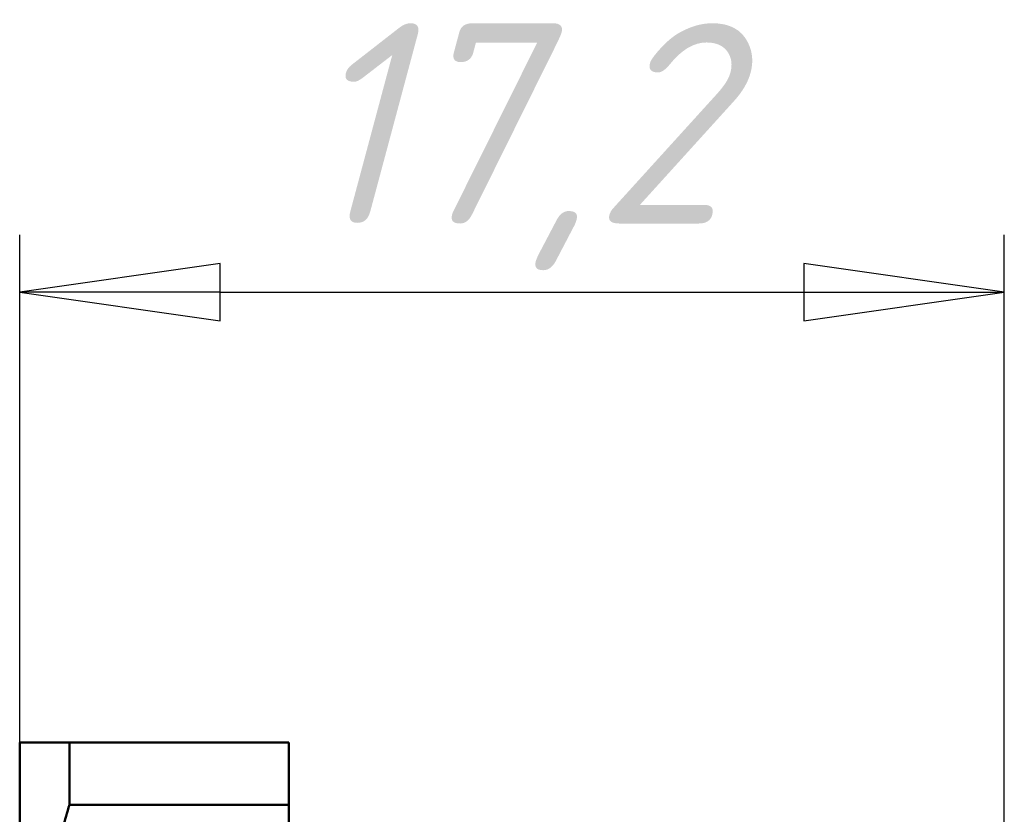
# Model space of a CAD drawing. Header units: millimetres. Extents: x -184 to 656, y -69 to 356.
# Tile 6 of 18: x 58 to 75, y 147 to 161. Entities that reach past the tile are written whole.
import ezdxf

# ---------------------------------------------------------------- set-up
doc = ezdxf.new("R2010")
doc.units = ezdxf.units.MM
doc.layers.add('Видимый контур (ГОСТ)', color=7, linetype='Continuous', lineweight=50)
doc.layers.add('Размер (ГОСТ)', color=7, linetype='Continuous', lineweight=25)
doc.styles.add('Обычный текст (ГОСТ)', font='GOST Common Italic.ttf')
doc.dimstyles.new('Обычный (ГОСТ)', dxfattribs={"dimtxt": 3.5, "dimasz": 3.5, "dimexe": 1, "dimexo": 0, "dimgap": 0.5, "dimtad": 1, "dimrnd": 1e-08, "dimtxsty": 'Обычный текст (ГОСТ)', "dimblk": 'Filled-1', "dimcen": 0.09, "dimdle": 15, "dimclrd": 256, "dimclre": 256, "dimclrt": 256, "dimazin": 2, "dimtfac": 0.714286, "dimtdec": 3, "dimtmove": 0, "dimatfit": 3, "dimfxl": 1, "dimtolj": 1, "dimlwd": 25, "dimlwe": 25, "dimarcsym": 0})

# ---------------------------------------------------------------- blocks, each defined once
blk = doc.blocks.new('Filled-1')
at = {"color": 0}
for p, q in [((0, 0), (-1, 0.1429)), ((-1, 0.1429), (-1, -0.1429)), ((-1, 0), (0, 0)), ((-1, -0.1429), (0, 0))]:
    blk.add_line(p, q, dxfattribs=at)
at = {"color": 0, "flags": 128}
blk.add_lwpolyline([(-1, -0.1429), (0, 0), (-1, 0.1429), (-1, -0.1429)], dxfattribs=at)
at = {"color": 0}
blk.add_solid([(-1, -0.1429), (0, 0), (-1, 0.1429), (-1, -0.1429)], dxfattribs=at)
blk = doc.blocks.new('*D10')
at = {"layer": 'Defpoints', "color": 0, "linetype": 'Continuous', "transparency": 16777216}
for p in [(74.946, 155.797), (74.946, 145.176), (57.746, 141.177)]:
    blk.add_point(p, dxfattribs=at)
at = {"layer": 'Размер (ГОСТ)', "linetype": 'Continuous', "lineweight": 25, "transparency": 16777216}
for p, q in [((57.746, 141.177), (57.746, 156.797)), ((74.946, 145.176), (74.946, 156.797)), ((61.246, 155.797), (71.446, 155.797))]:
    blk.add_line(p, q, dxfattribs=at)
at = {"layer": 'Размер (ГОСТ)', "linetype": 'Continuous', "lineweight": 25, "transparency": 16777216, "xscale": 3.5, "yscale": 3.5, "zscale": 3.5, "rotation": 180}
blk.add_blockref('Filled-1', (57.746, 155.797), dxfattribs=at)
at = {"layer": 'Размер (ГОСТ)', "linetype": 'Continuous', "lineweight": 25, "transparency": 16777216, "xscale": 3.5, "yscale": 3.5, "zscale": 3.5}
blk.add_blockref('Filled-1', (74.946, 155.797), dxfattribs=at)
at = {"layer": 'Размер (ГОСТ)', "linetype": 'Continuous', "lineweight": 25, "transparency": 16777216, "insert": (62.619, 160.497), "char_height": 3.5, "attachment_point": 1, "style": 'Обычный текст (ГОСТ)'}
blk.add_mtext('\\A1;17,2', dxfattribs=at)

msp = doc.modelspace()

# ---------------------------------------------------------------- linework, layer by layer
at = {"layer": 'Видимый контур (ГОСТ)'}
for p, q in [((57.7459, 147.9271), (57.7459, 141.1771)), ((58.6119, 146.8395), (58.6119, 147.9271)), ((58.6119, 147.9271), (62.4459, 147.9271)), ((62.4459, 147.9271), (62.4459, 146.8395)), ((58.6119, 146.8395), (62.4459, 146.8395)), ((62.4459, 135.5147), (62.4459, 146.8395))]:
    msp.add_line(p, q, dxfattribs=at)
for points, weights in [([(57.7459, 147.9271), (57.7459, 147.9271), (58.6119, 147.9271)], [1, 1.03920452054, 1.02310677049]), ([(58.6119, 146.8395), (57.7459, 143.8593), (57.7459, 141.1771)], [1.02310677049, 1.03920452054, 1])]:
    msp.add_rational_spline(points, weights, degree=2, dxfattribs=at)

# ---------------------------------------------------------------- dimensions: what is measured, and where the dimension line sits
at = {"layer": 'Размер (ГОСТ)', "linetype": 'Continuous', "lineweight": 25}
dim = msp.add_linear_dim(base=(74.9459, 155.7969), p1=(57.7459, 141.1771), p2=(74.9459, 145.1761), angle=180, dimstyle='Обычный (ГОСТ)', override={"dimgap": 0.5, "dimdec": 2, "dimtol": 0, "dimlim": 0, "dimtp": 0, "dimtm": 0, "dimtdec": 3, "dimtofl": 0, "dimatfit": 1}, dxfattribs=at)
dim.commit()
dim.dimension.update_dxf_attribs({"geometry": '*D10', "text_midpoint": (66.3459, 155.7969), "dimtype": 160})

doc.saveas('drawing.dxf')
